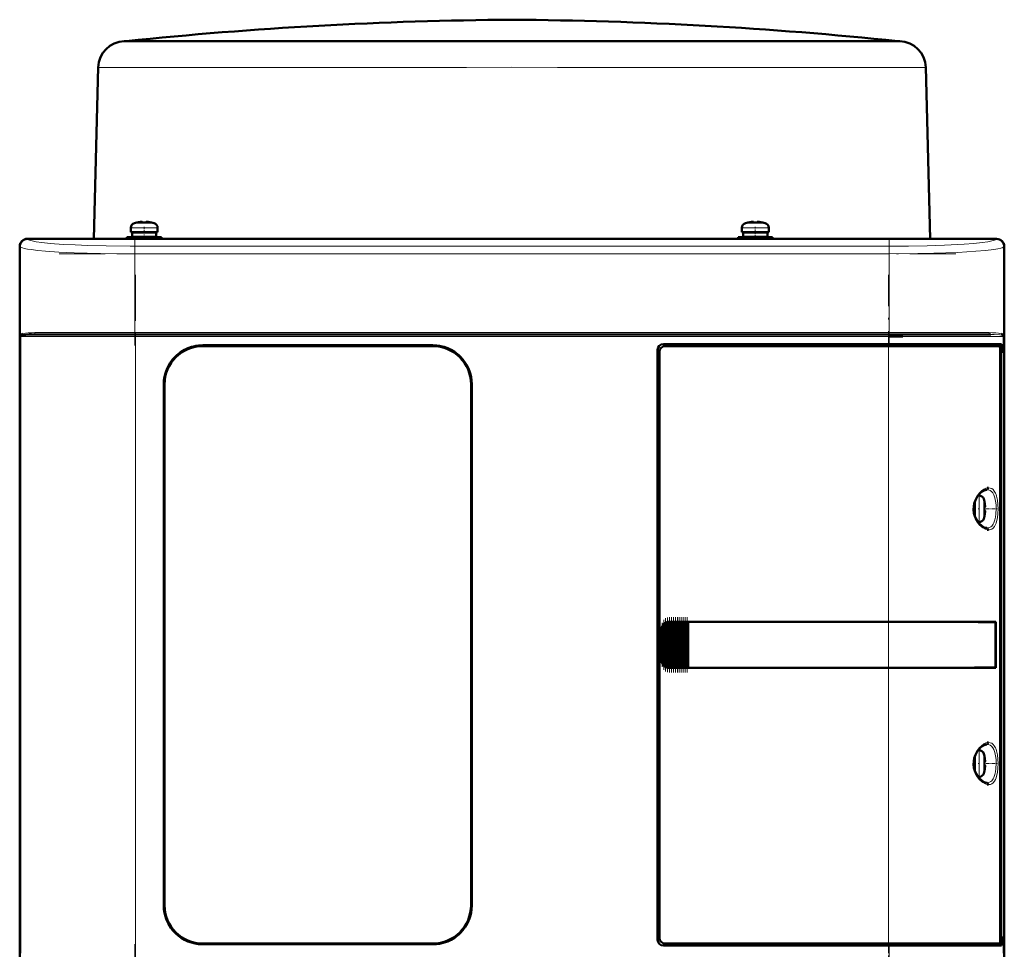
# Model space of a CAD drawing. Extents: x -2065 to 2446, y -1996 to 695.
# Tile 44 of 58: x -232 to 25, y 452 to 695. Entities that reach past the tile are written whole.
import ezdxf

# ---------------------------------------------------------------- set-up
doc = ezdxf.new("R2010")
doc.units = 0
doc.linetypes.add('DASHDOT', pattern=[18.5, 12, -3, 0.5, -3])

msp = doc.modelspace()

# ---------------------------------------------------------------- linework, layer by layer
at = {"color": 7, "lineweight": 50}
for p, q in [((-204.43, 689.42), (-204.64, 689.41)), ((-204.18, 689.44), (-204.43, 689.42)), ((-204.19, 689.41), (-185.8, 689.41)), ((-204.18, 689.44), (-103.43, 689.44)), ((-185.8, 689.41), (-178.16, 689.41)), ((-178.16, 689.41), (-114.99, 689.41)), ((-103.43, 689.44), (-55.14, 689.44)), ((-91.88, 689.41), (-21.07, 689.41)), ((-55.14, 689.44), (-2.69, 689.44)), ((-21.07, 689.41), (-15.81, 689.41)), ((-15.81, 689.41), (-2.68, 689.41)), ((-2.69, 689.44), (-2.44, 689.42)), ((-2.44, 689.42), (-2.23, 689.41)), ((-211.43, 682.6), (-212.6, 637.82)), ((4.56, 682.6), (5.73, 637.82)), ((-202.93, 639.54), (-202.93, 640.67)), ((-201.35, 642.07), (-201.36, 642.08)), ((-200.37, 642.23), (-200.2, 642.24)), ((-199.93, 642.22), (-199.93, 642.07)), ((-198.93, 642.22), (-198.93, 642.07)), ((-197.5, 642.08), (-197.51, 642.07)), ((-195.93, 640.67), (-195.93, 639.54)), ((-43.43, 640.67), (-43.43, 639.54)), ((-41.86, 642.08), (-41.85, 642.07)), ((-40.43, 642.22), (-40.43, 642.07)), ((-39.43, 642.22), (-39.43, 642.07)), ((-38.01, 642.07), (-38, 642.08)), ((-36.43, 639.54), (-36.43, 640.67)), ((-229.93, 637.82), (-224.14, 637.82)), ((23.04, 637.79), (-229.91, 637.79)), ((-224.14, 637.82), (-224.13, 637.79)), ((-224.14, 637.81), (-219.73, 637.81)), ((-219.74, 637.79), (-219.73, 637.82)), ((-219.73, 637.82), (-100.14, 637.82)), ((-199.43, 638.24), (-203.93, 638.24)), ((-203.93, 637.82), (-203.93, 638.24)), ((-202.93, 639.54), (-199.43, 639.54)), ((-199.43, 639.44), (-202.58, 639.44)), ((-202.58, 639.44), (-202.58, 638.34)), ((-199.43, 638.34), (-202.58, 638.34)), ((-201.43, 639.44), (-201.43, 639.54)), ((-201.43, 638.24), (-201.43, 638.34)), ((-195.93, 639.54), (-199.43, 639.54)), ((-199.43, 639.44), (-196.28, 639.44)), ((-199.43, 638.34), (-196.28, 638.34)), ((-199.43, 638.24), (-194.93, 638.24)), ((-197.43, 639.44), (-197.43, 639.54)), ((-197.43, 638.24), (-197.43, 638.34)), ((-196.28, 639.44), (-196.28, 638.34)), ((-194.93, 638.24), (-194.93, 637.82)), ((-100.14, 637.82), (-100.13, 637.79)), ((-100.14, 637.81), (-95.73, 637.81)), ((-95.74, 637.79), (-95.73, 637.82)), ((-95.73, 637.82), (12.86, 637.82)), ((-44.43, 638.24), (-39.93, 638.24)), ((-44.43, 638.24), (-44.43, 637.82)), ((-43.43, 639.54), (-39.93, 639.54)), ((-43.08, 639.44), (-39.93, 639.44)), ((-43.08, 638.34), (-43.08, 639.44)), ((-39.93, 638.34), (-43.08, 638.34)), ((-41.93, 639.54), (-41.93, 639.44)), ((-41.93, 638.34), (-41.93, 638.24)), ((-39.93, 639.54), (-36.43, 639.54)), ((-36.78, 639.44), (-39.93, 639.44)), ((-36.78, 638.34), (-39.93, 638.34)), ((-35.43, 638.24), (-39.93, 638.24)), ((-37.93, 639.54), (-37.93, 639.44)), ((-37.93, 638.34), (-37.93, 638.24)), ((-36.78, 638.34), (-36.78, 639.44)), ((-35.43, 637.82), (-35.43, 638.24)), ((12.86, 637.82), (12.87, 637.79)), ((12.86, 637.81), (17.27, 637.81)), ((17.26, 637.79), (17.27, 637.82)), ((17.27, 637.82), (23.07, 637.82)), ((-231.93, 628.02), (-231.93, 635.82)), ((-231.91, 635.79), (-231.91, 427.84)), ((25.04, 427.84), (25.04, 635.79)), ((25.07, 635.82), (25.07, 628.02)), ((-231.93, 623.61), (-231.93, 628.02)), ((-231.91, 628.01), (-231.93, 628.02)), ((25.07, 628.02), (25.04, 628.01)), ((25.06, 628.02), (25.06, 623.61)), ((-231.93, 623.61), (-231.91, 623.62)), ((-231.93, 536.02), (-231.93, 623.61)), ((25.04, 623.62), (25.07, 623.61)), ((25.07, 623.61), (25.07, 536.02)), ((-201.72, 612.82), (-228.39, 612.82)), ((-5.15, 612.82), (-201.72, 612.82)), ((14.95, 612.82), (-5.15, 612.82)), ((-4.97, 612.32), (-1.43, 612.32)), ((21.53, 612.82), (14.95, 612.82)), ((24.62, 612.82), (24.68, 612.8)), ((24.73, 612.54), (24.68, 612.57)), ((24.73, 612.53), (24.69, 612.56)), ((-184.13, 610.02), (-124.13, 610.02)), ((-124.13, 609.82), (-184.13, 609.82)), ((-63.93, 610.32), (-5.15, 610.32)), ((-5.15, 609.82), (-63.44, 609.82)), ((24.34, 610.32), (-5.15, 610.32)), ((-5.15, 609.82), (23.78, 609.82)), ((24.04, 609.82), (23.79, 609.82)), ((24.04, 609.82), (23.86, 609.77)), ((24.04, 610.32), (24.04, 609.82)), ((24.34, 608.02), (24.34, 610.32)), ((-65.43, 454.82), (-65.43, 608.82)), ((-64.93, 608.32), (-64.93, 455.31)), ((24.02, 454.79), (24.02, 608.85)), ((24.02, 608.02), (24.34, 608.02)), ((24.02, 607.98), (24.14, 607.98)), ((24.34, 608.02), (24.14, 607.98)), ((24.14, 607.98), (24.14, 455.65)), ((-194.33, 463.82), (-194.33, 599.82)), ((-194.13, 599.82), (-194.13, 463.82)), ((-114.13, 463.82), (-114.13, 599.82)), ((-113.93, 599.82), (-113.93, 463.82)), ((18.25, 570.82), (18.46, 570.82)), ((17.23, 567.32), (17.23, 568.78)), ((17.33, 567.32), (17.33, 569.1)), ((19.86, 569.24), (19.88, 569.25)), ((17.23, 567.32), (17.23, 565.86)), ((17.33, 567.32), (17.33, 565.53)), ((20.01, 567.82), (19.86, 567.82)), ((20.01, 566.82), (19.86, 566.82)), ((18.46, 563.82), (18.25, 563.82)), ((19.88, 565.39), (19.86, 565.39)), ((-63.92, 537.08), (-63.77, 537.24)), ((-63.55, 526.19), (-63.55, 537.44)), ((-63.41, 537.52), (-63.26, 537.61)), ((-63.04, 525.93), (-63.04, 537.7)), ((-62.9, 537.74), (-62.75, 537.78)), ((-62.53, 537.81), (-62.39, 537.82)), ((-62.53, 525.82), (-62.53, 537.81)), ((-62.36, 537.82), (-62.43, 537.82)), ((-62.36, 537.82), (-62.39, 537.82)), ((-62.36, 537.82), (-62.24, 537.82)), ((-62.02, 537.82), (-62.24, 537.82)), ((-62.02, 525.82), (-62.02, 537.82)), ((-61.88, 537.82), (-62.02, 537.82)), ((-61.88, 537.82), (-61.81, 537.82)), ((-61.81, 537.82), (-61.73, 537.82)), ((-61.51, 537.82), (-61.73, 537.82)), ((-61.51, 525.82), (-61.51, 537.82)), ((-61.37, 537.82), (-61.51, 537.82)), ((-61.37, 537.82), (-61.3, 537.82)), ((-61.3, 537.82), (-61.22, 537.82)), ((-61, 537.82), (-61.22, 537.82)), ((-61, 525.82), (-61, 537.82)), ((-60.86, 537.82), (-61, 537.82)), ((-60.86, 537.82), (-60.79, 537.82)), ((-60.79, 537.82), (-60.71, 537.82)), ((-60.49, 537.82), (-60.71, 537.82)), ((-60.49, 525.82), (-60.49, 537.82)), ((-60.35, 537.82), (-60.49, 537.82)), ((-60.35, 537.82), (-60.28, 537.82)), ((-60.28, 537.82), (-60.2, 537.82)), ((-59.98, 537.82), (-60.2, 537.82)), ((-59.98, 525.82), (-59.98, 537.82)), ((-59.84, 537.82), (-59.98, 537.82)), ((-59.84, 537.82), (-59.77, 537.82)), ((-59.77, 537.82), (-59.69, 537.82)), ((-59.47, 537.82), (-59.69, 537.82)), ((-59.47, 525.82), (-59.47, 537.82)), ((-59.33, 537.82), (-59.47, 537.82)), ((-59.33, 537.82), (-59.26, 537.82)), ((-59.26, 537.82), (-59.18, 537.82)), ((-58.96, 537.82), (-59.18, 537.82)), ((-58.96, 525.82), (-58.96, 537.82)), ((-58.82, 537.82), (-58.96, 537.82)), ((-58.82, 537.82), (-58.75, 537.82)), ((-58.75, 537.82), (-58.67, 537.82)), ((-58.45, 537.82), (-58.67, 537.82)), ((-58.45, 525.82), (-58.45, 537.82)), ((-58.31, 537.82), (-58.45, 537.82)), ((-58.31, 537.82), (-58.24, 537.82)), ((-58.24, 537.82), (-58.16, 537.82)), ((-57.94, 537.82), (-58.16, 537.82)), ((-57.94, 525.82), (-57.94, 537.82)), ((-57.81, 537.82), (-57.94, 537.82)), ((-57.81, 537.82), (-57.73, 537.82)), ((-57.73, 537.82), (-57.65, 537.82)), ((-57.48, 537.82), (-57.65, 537.82)), ((-57.48, 537.82), (-57.48, 525.82)), ((-57.43, 537.82), (-57.48, 537.82)), ((-57.43, 537.82), (-5.15, 537.82)), ((-57.41, 537.79), (-57.43, 537.82)), ((-57.41, 537.79), (-5.15, 537.79)), ((-57.41, 525.84), (-57.41, 537.79)), ((-57.41, 537.79), (-5.15, 537.79)), ((22.83, 537.82), (-5.15, 537.82)), ((-3.39, 537.79), (-5.1, 537.79)), ((-2.47, 537.79), (-3.06, 537.79)), ((-2.4, 537.79), (-2.47, 537.79)), ((0.59, 537.79), (0.51, 537.79)), ((6.37, 537.79), (0.59, 537.79)), ((22.83, 537.82), (22.53, 537.75)), ((22.79, 525.89), (22.79, 537.75)), ((22.83, 537.82), (22.83, 525.82)), ((-231.93, 531.61), (-231.93, 536.02)), ((-231.91, 536.01), (-231.93, 536.02)), ((-64.43, 527.82), (-64.43, 535.82)), ((-64.06, 526.72), (-64.06, 536.91)), ((25.07, 536.02), (25.04, 536.01)), ((25.06, 536.02), (25.06, 531.61)), ((-231.93, 531.61), (-231.91, 531.62)), ((-231.93, 440.02), (-231.93, 531.61)), ((25.04, 531.62), (25.07, 531.61)), ((25.07, 531.61), (25.07, 440.02)), ((-63.77, 526.39), (-63.92, 526.55)), ((-63.26, 526.03), (-63.41, 526.11)), ((-62.75, 525.85), (-62.9, 525.89)), ((-62.39, 525.82), (-62.53, 525.82)), ((-62.36, 525.82), (-62.43, 525.82)), ((-62.39, 525.82), (-62.36, 525.82)), ((-62.36, 525.82), (-62.24, 525.82)), ((-62.02, 525.82), (-62.24, 525.82)), ((-61.88, 525.82), (-62.02, 525.82)), ((-61.88, 525.82), (-61.81, 525.82)), ((-61.81, 525.82), (-61.73, 525.82)), ((-61.51, 525.82), (-61.73, 525.82)), ((-61.37, 525.82), (-61.51, 525.82)), ((-61.37, 525.82), (-61.3, 525.82)), ((-61.3, 525.82), (-61.22, 525.82)), ((-61, 525.82), (-61.22, 525.82)), ((-60.86, 525.82), (-61, 525.82)), ((-60.86, 525.82), (-60.79, 525.82)), ((-60.79, 525.82), (-60.71, 525.82)), ((-60.49, 525.82), (-60.71, 525.82)), ((-60.35, 525.82), (-60.49, 525.82)), ((-60.35, 525.82), (-60.28, 525.82)), ((-60.28, 525.82), (-60.2, 525.82)), ((-59.98, 525.82), (-60.2, 525.82)), ((-59.84, 525.82), (-59.98, 525.82)), ((-59.84, 525.82), (-59.77, 525.82)), ((-59.77, 525.82), (-59.69, 525.82)), ((-59.47, 525.82), (-59.69, 525.82)), ((-59.33, 525.82), (-59.47, 525.82)), ((-59.33, 525.82), (-59.26, 525.82)), ((-59.26, 525.82), (-59.18, 525.82)), ((-58.96, 525.82), (-59.18, 525.82)), ((-58.82, 525.82), (-58.96, 525.82)), ((-58.82, 525.82), (-58.75, 525.82)), ((-58.75, 525.82), (-58.67, 525.82)), ((-58.45, 525.82), (-58.67, 525.82)), ((-58.31, 525.82), (-58.45, 525.82)), ((-58.31, 525.82), (-58.24, 525.82)), ((-58.24, 525.82), (-58.16, 525.82)), ((-57.94, 525.82), (-58.16, 525.82)), ((-57.81, 525.82), (-57.94, 525.82)), ((-57.81, 525.82), (-57.73, 525.82)), ((-57.73, 525.82), (-57.65, 525.82)), ((-57.48, 525.82), (-57.65, 525.82)), ((-57.48, 525.82), (-57.43, 525.82)), ((-57.43, 525.82), (-57.41, 525.84)), ((-5.15, 525.82), (-57.43, 525.82)), ((-57.41, 525.84), (-5.15, 525.84)), ((22.83, 525.82), (-5.15, 525.82)), ((-2.64, 525.84), (-2.47, 525.84)), ((0.29, 525.84), (0.59, 525.84)), ((0.59, 525.84), (1.32, 525.84)), ((3.48, 525.84), (6.37, 525.84)), ((6.37, 525.84), (6.69, 525.84)), ((22.83, 525.82), (22.53, 525.88)), ((18.25, 504.32), (18.46, 504.32)), ((17.23, 500.82), (17.23, 502.28)), ((17.33, 502.6), (17.33, 500.82)), ((19.86, 502.74), (19.88, 502.75)), ((20.01, 501.32), (19.86, 501.32)), ((17.23, 500.82), (17.23, 499.36)), ((17.33, 499.03), (17.33, 500.82)), ((20.01, 500.32), (19.86, 500.32)), ((19.88, 498.89), (19.86, 498.89)), ((18.46, 497.32), (18.25, 497.32)), ((24.02, 455.65), (24.14, 455.65)), ((24.34, 455.62), (24.02, 455.62)), ((24.14, 455.65), (24.34, 455.62)), ((24.34, 453.32), (24.34, 455.62)), ((-184.13, 453.82), (-124.13, 453.82)), ((-124.13, 453.62), (-184.13, 453.62)), ((-5.15, 453.32), (-63.93, 453.32)), ((-63.44, 453.82), (-5.15, 453.82)), ((23.78, 453.82), (-5.15, 453.82)), ((-5.15, 453.32), (24.34, 453.32)), ((23.79, 453.82), (24.04, 453.82)), ((23.86, 453.86), (24.04, 453.82)), ((24.04, 453.82), (24.04, 453.32))]:
    msp.add_line(p, q, dxfattribs=at)
at = {"color": 7, "lineweight": 18}
for p, q in [((-204.19, 689.41), (-204.64, 689.41)), ((-93.6, 689.42), (-204.43, 689.42)), ((-55.01, 689.42), (-93.6, 689.42)), ((-91.88, 689.41), (-93.56, 689.41)), ((-2.44, 689.42), (-55.01, 689.42)), ((-2.23, 689.41), (-2.68, 689.41)), ((-211.18, 682.59), (-190.74, 682.59)), ((-190.74, 682.59), (-115.29, 682.59)), ((-91.58, 682.59), (-16.13, 682.59)), ((-16.13, 682.59), (4.31, 682.59)), ((-199.46, 640.67), (-202.93, 640.67)), ((-202, 641.92), (-199.45, 641.92)), ((-199.46, 640.67), (-199.43, 640.67)), ((-199.45, 641.92), (-199.43, 641.92)), ((-199.43, 641.92), (-196.86, 641.92)), ((-199.43, 640.67), (-195.93, 640.67)), ((-39.93, 640.67), (-43.43, 640.67)), ((-39.93, 641.92), (-42.5, 641.92)), ((-39.91, 641.92), (-39.93, 641.92)), ((-39.9, 640.67), (-39.93, 640.67)), ((-37.36, 641.92), (-39.91, 641.92)), ((-36.43, 640.67), (-39.9, 640.67)), ((-229.91, 637.79), (-229.83, 637.7)), ((22.96, 637.7), (23.04, 637.79)), ((-231.82, 635.71), (-231.91, 635.79)), ((-231.82, 635.71), (-231.82, 612.32)), ((-4.97, 635.88), (-201.9, 635.88)), ((-201.9, 633.89), (-201.9, 635.88)), ((-4.97, 635.88), (-4.97, 633.89)), ((25.04, 635.79), (24.95, 635.71)), ((24.95, 612.32), (24.95, 635.71)), ((-201.9, 613.32), (-201.9, 633.89)), ((-4.97, 633.89), (-201.9, 633.89)), ((-4.97, 633.89), (-4.97, 613.32)), ((-231.82, 612.32), (-231.65, 612.32)), ((-231.65, 451.32), (-231.65, 612.32)), ((-231.65, 612.32), (-201.72, 612.32)), ((-231.55, 612.57), (-231.6, 612.54)), ((-201.9, 613.32), (-227.96, 613.32)), ((-201.9, 613.32), (-4.97, 613.32)), ((-201.9, 613.32), (-201.9, 612.82)), ((-201.72, 612.82), (-201.72, 612.32)), ((-5.15, 612.32), (-201.72, 612.32)), ((-201.72, 612.32), (-201.72, 451.32)), ((-5.15, 612.82), (-5.15, 612.32)), ((-5.15, 610.32), (-5.15, 612.32)), ((-5.15, 612.32), (15.29, 612.32)), ((15.47, 613.32), (-4.97, 613.32)), ((-4.97, 612.82), (-4.97, 613.32)), ((15.29, 612.32), (24.78, 612.32)), ((21.09, 613.32), (15.47, 613.32)), ((24.95, 612.32), (24.78, 612.32)), ((24.78, 451.32), (24.78, 612.32)), ((-119.93, 609.1), (-119.93, 609.11)), ((-5.15, 609.82), (-5.15, 610.32)), ((-5.15, 537.82), (-5.15, 609.82)), ((18.46, 570.82), (18.46, 567.35)), ((19.71, 569.89), (19.71, 567.34)), ((18.46, 567.35), (18.46, 567.32)), ((18.46, 563.82), (18.46, 567.32)), ((19.71, 567.34), (19.71, 567.32)), ((19.71, 567.32), (19.71, 564.74)), ((-63.77, 526.39), (-63.77, 537.24)), ((-63.41, 526.11), (-63.41, 537.52)), ((-63.26, 537.61), (-63.26, 526.03)), ((-62.9, 525.89), (-62.9, 537.74)), ((-62.75, 537.78), (-62.75, 525.85)), ((-62.39, 537.82), (-62.39, 525.82)), ((-62.24, 525.82), (-62.24, 537.82)), ((-61.88, 537.82), (-61.88, 525.82)), ((-61.73, 537.82), (-61.73, 525.82)), ((-61.37, 537.82), (-61.37, 525.82)), ((-61.22, 537.82), (-61.22, 525.82)), ((-60.86, 537.82), (-60.86, 525.82)), ((-60.71, 537.82), (-60.71, 525.82)), ((-60.35, 537.82), (-60.35, 525.82)), ((-60.2, 525.82), (-60.2, 537.82)), ((-59.84, 537.82), (-59.84, 525.82)), ((-59.69, 537.82), (-59.69, 525.82)), ((-59.33, 537.82), (-59.33, 525.82)), ((-59.18, 537.82), (-59.18, 525.82)), ((-58.82, 537.82), (-58.82, 525.82)), ((-58.67, 525.82), (-58.67, 537.82)), ((-58.31, 537.82), (-58.31, 525.82)), ((-58.16, 537.82), (-58.16, 525.82)), ((-57.81, 525.82), (-57.81, 537.82)), ((-57.65, 537.82), (-57.65, 525.82)), ((-5.15, 537.79), (-5.15, 537.82)), ((-5.15, 537.79), (-5.15, 525.84)), ((-64.43, 535.82), (-64.38, 535.82)), ((-64.38, 535.82), (-64.38, 527.82)), ((-64.21, 527.02), (-64.21, 536.61)), ((-63.92, 537.08), (-63.92, 526.55)), ((-64.38, 527.82), (-64.43, 527.82)), ((-5.15, 525.82), (-5.15, 525.84)), ((-5.15, 453.82), (-5.15, 525.82)), ((18.46, 504.32), (18.46, 500.85)), ((19.71, 503.39), (19.71, 500.84)), ((18.46, 500.85), (18.46, 500.82)), ((18.46, 497.32), (18.46, 500.82)), ((19.71, 500.84), (19.71, 500.82)), ((19.71, 500.82), (19.71, 498.24)), ((-5.15, 453.32), (-5.15, 453.82)), ((-5.15, 451.32), (-5.15, 453.32))]:
    msp.add_line(p, q, dxfattribs=at)
at = {"color": 7, "linetype": 'DASHDOT', "lineweight": 18, "ltscale": 0.000839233}
msp.add_line((-103.43, 689.44), (-103.43, 689.41), dxfattribs=at)
at = {"color": 7, "linetype": 'DASHDOT', "lineweight": 18, "ltscale": 0.000939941}
msp.add_line((-200.43, 642.22), (-200.43, 642.26), dxfattribs=at)
at = {"color": 7, "linetype": 'DASHDOT', "lineweight": 18, "ltscale": 0.085724}
msp.add_line((-199.43, 637.53), (-199.43, 640.96), dxfattribs=at)
at = {"color": 7, "linetype": 'DASHDOT', "lineweight": 18, "ltscale": 0.000744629}
msp.add_line((-198.43, 642.22), (-198.43, 642.25), dxfattribs=at)
at = {"color": 7, "linetype": 'DASHDOT', "lineweight": 18, "ltscale": 0.000759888}
msp.add_line((-40.93, 642.25), (-40.93, 642.22), dxfattribs=at)
at = {"color": 7, "linetype": 'DASHDOT', "lineweight": 18, "ltscale": 0.072885}
msp.add_line((-39.93, 638), (-39.93, 640.92), dxfattribs=at)
at = {"color": 7, "linetype": 'DASHDOT', "lineweight": 18, "ltscale": 0.000958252}
msp.add_line((-38.93, 642.26), (-38.93, 642.22), dxfattribs=at)
at = {"color": 7, "linetype": 'DASHDOT', "lineweight": 18}
for p, q in [((-201.9, 638.05), (-201.9, 609.98)), ((-4.97, 638.05), (-4.97, 609.98)), ((-221.59, 633.89), (14.72, 633.89)), ((-201.72, 628.42), (-201.72, 435.22)), ((-5.15, 435.22), (-5.15, 628.42)), ((14.72, 613.32), (-221.59, 613.32)), ((14.51, 612.32), (-221.38, 612.32)), ((-201.9, 453.66), (-201.9, 425.58)), ((-4.97, 453.66), (-4.97, 425.58))]:
    msp.add_line(p, q, dxfattribs=at)
at = {"color": 7, "linetype": 'DASHDOT', "lineweight": 18, "ltscale": 0.000366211}
msp.add_line((-119.93, 609.1), (-119.93, 609.11), dxfattribs=at)
at = {"color": 7, "linetype": 'DASHDOT', "lineweight": 18, "ltscale": 0.00094223}
for p, q in [((20.01, 568.32), (20.05, 568.32)), ((20.01, 501.82), (20.05, 501.82))]:
    msp.add_line(p, q, dxfattribs=at)
at = {"color": 7, "linetype": 'DASHDOT', "lineweight": 18, "ltscale": 0.008935}
for p, q in [((17.01, 567.32), (17.36, 567.32)), ((17.01, 500.82), (17.36, 500.82))]:
    msp.add_line(p, q, dxfattribs=at)
at = {"color": 7, "linetype": 'DASHDOT', "lineweight": 18, "ltscale": 0.006442}
for p, q in [((18.49, 567.32), (18.23, 567.32)), ((18.49, 500.82), (18.23, 500.82))]:
    msp.add_line(p, q, dxfattribs=at)
at = {"color": 7, "linetype": 'DASHDOT', "lineweight": 18, "ltscale": 0.000793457}
for p, q in [((20.01, 566.32), (20.04, 566.32)), ((20.01, 499.82), (20.04, 499.82))]:
    msp.add_line(p, q, dxfattribs=at)
at = {"color": 7, "linetype": 'DASHDOT', "lineweight": 18, "ltscale": 0.072147}
for p, q in [((20.3, 567.32), (23.19, 567.32)), ((20.3, 500.82), (23.19, 500.82))]:
    msp.add_line(p, q, dxfattribs=at)
at = {"color": 7, "linetype": 'DASHDOT', "lineweight": 18, "ltscale": 0.287628}
msp.add_line((-64.28, 526.06), (-64.28, 537.57), dxfattribs=at)
at = {"color": 7, "linetype": 'DASHDOT', "lineweight": 18, "ltscale": 0.325662}
msp.add_line((-63.84, 525.3), (-63.84, 538.33), dxfattribs=at)
at = {"color": 7, "linetype": 'DASHDOT', "lineweight": 18, "ltscale": 0.347391}
msp.add_line((-63.33, 524.87), (-63.33, 538.76), dxfattribs=at)
at = {"color": 7, "linetype": 'DASHDOT', "lineweight": 18, "ltscale": 0.357764}
msp.add_line((-62.82, 524.66), (-62.82, 538.97), dxfattribs=at)
at = {"color": 7, "linetype": 'DASHDOT', "lineweight": 18, "ltscale": 0.360001}
for p, q in [((-62.31, 524.62), (-62.31, 539.02)), ((-61.8, 524.62), (-61.8, 539.02)), ((-61.29, 524.62), (-61.29, 539.02)), ((-60.78, 524.62), (-60.78, 539.02)), ((-60.27, 524.62), (-60.27, 539.02)), ((-59.76, 524.62), (-59.76, 539.02)), ((-59.25, 524.62), (-59.25, 539.02)), ((-58.74, 524.62), (-58.74, 539.02)), ((-58.23, 524.62), (-58.23, 539.02)), ((-57.73, 524.62), (-57.73, 539.02))]:
    msp.add_line(p, q, dxfattribs=at)
at = {"color": 7, "lineweight": 18}
for points in [[(-91.58, 682.59), (-103.44, 682.6), (-115.29, 682.59)], [(-229.83, 637.7), (-229.54, 637.53), (-229.18, 637.4), (-228.68, 637.27), (-227.6, 637.07), (-226.15, 636.86), (-224.02, 636.64), (-220.49, 636.38), (-217.45, 636.21), (-214.13, 636.08), (-209.37, 635.95), (-203.14, 635.89), (-201.9, 635.88)], [(-4.97, 635.88), (0.03, 635.92), (4.92, 636.01), (9.49, 636.16), (14.55, 636.44), (17.15, 636.64), (19.28, 636.86), (20.74, 637.07), (21.82, 637.27), (22.32, 637.4), (22.67, 637.53), (22.96, 637.7)], [(-201.9, 633.89), (-206.39, 633.91), (-210.81, 633.98), (-217.68, 634.18), (-221.68, 634.37), (-225.23, 634.62), (-227.24, 634.8), (-228.95, 635), (-229.94, 635.15), (-230.74, 635.31), (-231.24, 635.44), (-231.6, 635.57), (-231.82, 635.71)], [(24.95, 635.71), (24.78, 635.6), (24.52, 635.49), (24.15, 635.38), (23.34, 635.2), (22.29, 635.03), (20.18, 634.78), (17.61, 634.56), (12.95, 634.28), (6.68, 634.04), (2.48, 633.95), (-4.97, 633.89)], [(-230.38, 613.19), (-229.69, 613.27), (-228.88, 613.3), (-227.96, 613.32)], [(21.09, 613.32), (22.01, 613.3), (22.82, 613.27), (23.52, 613.19)], [(24.68, 612.57), (24.47, 612.65), (24.29, 612.69), (23.86, 612.75), (22.45, 612.81), (21.53, 612.82)], [(18.52, 563.18), (18.07, 563.73), (17.7, 564.33), (17.49, 564.74), (17.16, 565.58), (16.97, 566.44), (16.9, 567.32), (16.97, 568.2), (17.1, 568.85), (17.31, 569.49), (17.71, 570.32), (17.95, 570.72), (18.52, 571.45)], [(18.52, 571.45), (19.07, 571.98), (19.7, 572.43), (20.27, 572.69), (20.62, 572.78)], [(20.54, 572.32), (20.98, 572.26), (21.38, 572.1), (21.73, 571.83), (22.05, 571.46), (22.33, 570.97)], [(20.98, 572.82), (21.39, 572.76), (21.78, 572.6), (22.14, 572.33), (22.46, 571.95), (22.74, 571.44)], [(22.33, 570.97), (22.61, 570.18), (22.8, 569.29), (22.91, 568.35), (22.95, 567.32)], [(22.74, 571.44), (22.9, 571.04), (23.04, 570.6), (23.25, 569.62), (23.38, 568.49), (23.42, 567.32)], [(22.95, 567.32), (22.88, 565.99), (22.77, 565.15), (22.61, 564.47), (22.44, 563.95), (22.33, 563.67)], [(23.42, 567.32), (23.38, 566.14), (23.25, 565.01), (23.04, 564.04), (22.91, 563.59), (22.74, 563.19)], [(20.62, 561.85), (20.03, 562.04), (19.48, 562.34), (19.07, 562.65), (18.52, 563.18)], [(22.33, 563.67), (22.16, 563.35), (21.98, 563.07), (21.77, 562.84), (21.55, 562.65), (21.17, 562.43), (20.76, 562.33), (20.54, 562.32)], [(22.74, 563.19), (22.47, 562.69), (22.14, 562.3), (21.77, 562.02), (21.48, 561.9), (21.18, 561.83), (20.98, 561.82)], [(20.98, 506.32), (21.39, 506.26), (21.78, 506.1), (22.14, 505.83), (22.46, 505.45), (22.74, 504.94)], [(18.52, 496.68), (18.07, 497.23), (17.7, 497.83), (17.49, 498.24), (17.16, 499.08), (16.97, 499.94), (16.9, 500.82), (16.97, 501.7), (17.1, 502.35), (17.31, 502.99), (17.71, 503.82), (17.95, 504.22), (18.52, 504.95)], [(18.52, 504.95), (19.07, 505.48), (19.7, 505.93), (20.27, 506.19), (20.62, 506.28)], [(20.54, 505.82), (20.98, 505.76), (21.38, 505.6), (21.73, 505.33), (22.05, 504.96), (22.33, 504.47)], [(22.33, 504.47), (22.61, 503.68), (22.8, 502.79), (22.91, 501.85), (22.95, 500.82)], [(22.74, 504.94), (22.9, 504.54), (23.04, 504.1), (23.25, 503.12), (23.38, 501.99), (23.42, 500.82)], [(22.95, 500.82), (22.88, 499.49), (22.77, 498.65), (22.61, 497.97), (22.44, 497.45), (22.33, 497.17)], [(23.42, 500.82), (23.38, 499.64), (23.25, 498.51), (23.04, 497.54), (22.91, 497.09), (22.74, 496.69)], [(20.62, 495.35), (20.03, 495.54), (19.48, 495.84), (19.07, 496.15), (18.52, 496.68)], [(22.33, 497.17), (22.16, 496.85), (21.98, 496.57), (21.77, 496.34), (21.55, 496.15), (21.17, 495.93), (20.76, 495.83), (20.54, 495.82)], [(22.74, 496.69), (22.47, 496.19), (22.14, 495.8), (21.77, 495.52), (21.48, 495.39), (21.18, 495.33), (20.98, 495.32)]]:
    msp.add_lwpolyline(points, dxfattribs=at)
at = {"color": 7, "lineweight": 50}
for points in [[(-200.43, 642.22), (-200.1, 642.25), (-199.98, 642.24), (-199.95, 642.24), (-199.94, 642.23), (-199.93, 642.23), (-199.93, 642.23), (-199.93, 642.22)], [(-199.98, 642.24), (-199.94, 642.23), (-199.93, 642.23), (-199.93, 642.23), (-199.93, 642.23), (-199.93, 642.22)], [(-198.43, 642.22), (-198.62, 642.24), (-198.86, 642.24), (-198.91, 642.24), (-198.92, 642.23), (-198.93, 642.23), (-198.93, 642.23), (-198.93, 642.22)], [(-40.93, 642.22), (-40.74, 642.24), (-40.5, 642.24), (-40.45, 642.24), (-40.44, 642.23), (-40.43, 642.23), (-40.43, 642.23), (-40.43, 642.22)], [(-40.48, 642.24), (-40.45, 642.24), (-40.44, 642.23), (-40.43, 642.23), (-40.43, 642.22)], [(-38.93, 642.22), (-39.26, 642.25), (-39.38, 642.24), (-39.41, 642.24), (-39.42, 642.23), (-39.43, 642.23), (-39.43, 642.23), (-39.43, 642.22)], [(-228.39, 612.82), (-229.46, 612.81), (-230.34, 612.77), (-231.01, 612.71), (-231.41, 612.63), (-231.55, 612.57)], [(-194.33, 599.82), (-194.26, 600.98), (-194.06, 602.14), (-193.72, 603.26), (-193.27, 604.34), (-192.96, 604.91), (-192.63, 605.46), (-192.12, 606.16), (-191.56, 606.81), (-190.95, 607.41), (-190.02, 608.14), (-189.02, 608.76), (-187.96, 609.26), (-186.85, 609.64), (-185.95, 609.85), (-185.05, 609.97), (-184.13, 610.02)], [(-113.93, 599.82), (-114, 600.98), (-114.21, 602.14), (-114.55, 603.26), (-115, 604.34), (-115.31, 604.91), (-115.64, 605.46), (-116.15, 606.16), (-116.71, 606.81), (-117.32, 607.41), (-118.25, 608.14), (-119.25, 608.76), (-120.31, 609.26), (-121.42, 609.64), (-122.32, 609.85), (-123.22, 609.97), (-124.13, 610.02)], [(24.02, 608.85), (24, 609.29), (23.93, 609.64), (23.87, 609.76), (23.84, 609.79), (23.79, 609.82), (23.78, 609.82)], [(18.18, 563.9), (17.73, 564.62), (17.36, 565.44), (17.15, 566.19), (17.04, 567.11), (17.07, 567.92), (17.23, 568.75), (17.53, 569.6), (17.99, 570.45), (18.18, 570.73)], [(18.18, 570.73), (18.74, 571.38), (19.3, 571.84), (19.85, 572.15), (20.29, 572.29), (20.54, 572.32)], [(20.62, 572.78), (20.87, 572.81), (20.98, 572.82)], [(20.01, 568.32), (20.04, 567.99), (20.03, 567.87), (20.03, 567.83), (20.02, 567.82), (20.02, 567.82), (20.02, 567.82), (20.01, 567.82)], [(20.04, 568.03), (20.03, 567.85), (20.03, 567.83), (20.02, 567.82), (20.02, 567.82), (20.02, 567.82), (20.01, 567.82)], [(20.04, 566.6), (20.04, 566.75), (20.03, 566.8), (20.02, 566.81), (20.02, 566.81), (20.02, 566.82), (20.01, 566.82)], [(20.01, 566.32), (20.03, 566.51), (20.04, 566.75), (20.03, 566.8), (20.02, 566.81), (20.02, 566.81), (20.02, 566.82), (20.01, 566.82)], [(20.54, 562.32), (20.11, 562.38), (19.63, 562.58), (19.07, 562.96), (18.52, 563.49), (18.18, 563.9)], [(20.98, 561.82), (20.66, 561.84), (20.62, 561.85)], [(22.79, 537.75), (18.2, 537.77), (-5.15, 537.79)], [(-5.15, 525.84), (17.28, 525.86), (22.79, 525.89)], [(20.62, 506.28), (20.87, 506.31), (20.98, 506.32)], [(18.18, 497.4), (17.73, 498.12), (17.36, 498.94), (17.15, 499.69), (17.04, 500.61), (17.07, 501.42), (17.23, 502.25), (17.53, 503.1), (17.99, 503.95), (18.18, 504.23)], [(18.18, 504.23), (18.74, 504.88), (19.3, 505.34), (19.85, 505.65), (20.29, 505.79), (20.54, 505.82)], [(20.01, 501.82), (20.04, 501.49), (20.03, 501.37), (20.03, 501.33), (20.02, 501.32), (20.02, 501.32), (20.02, 501.32), (20.01, 501.32)], [(20.04, 501.53), (20.03, 501.35), (20.03, 501.33), (20.02, 501.32), (20.02, 501.32), (20.02, 501.32), (20.01, 501.32)], [(20.04, 500.1), (20.04, 500.25), (20.03, 500.3), (20.02, 500.31), (20.02, 500.31), (20.02, 500.32), (20.01, 500.32)], [(20.01, 499.82), (20.03, 500.01), (20.04, 500.25), (20.03, 500.3), (20.02, 500.31), (20.02, 500.31), (20.02, 500.32), (20.01, 500.32)], [(20.54, 495.82), (20.11, 495.88), (19.63, 496.08), (19.07, 496.46), (18.52, 496.99), (18.18, 497.4)], [(20.98, 495.32), (20.66, 495.34), (20.62, 495.35)], [(-184.13, 453.62), (-185.3, 453.69), (-186.46, 453.89), (-187.58, 454.23), (-188.65, 454.68), (-189.22, 454.99), (-189.77, 455.33), (-190.47, 455.83), (-191.13, 456.39), (-191.73, 457.01), (-192.46, 457.93), (-193.08, 458.93), (-193.58, 459.99), (-193.96, 461.11), (-194.17, 462), (-194.29, 462.9), (-194.33, 463.82)], [(-113.93, 463.82), (-114, 462.65), (-114.21, 461.5), (-114.55, 460.37), (-115, 459.3), (-115.31, 458.73), (-115.64, 458.18), (-116.15, 457.48), (-116.71, 456.82), (-117.32, 456.22), (-118.25, 455.49), (-119.25, 454.88), (-120.31, 454.37), (-121.42, 453.99), (-122.32, 453.79), (-123.22, 453.66), (-124.13, 453.62)], [(23.78, 453.82), (23.82, 453.83), (23.85, 453.85), (23.91, 453.94), (23.99, 454.25), (24.02, 454.79)]]:
    msp.add_lwpolyline(points, dxfattribs=at)
for centre, radius, start, end in [((-95.26, -360.81), 1055.88, 90.44367, 95.92084), ((-111.61, -360.81), 1055.88, 84.07916, 89.55633), ((-204.43, 682.41), 7, 91.6966, 178.5003), ((-2.44, 682.41), 7, 1.4997, 88.3034), ((-201.63, 640.67), 1.3, 106.6015, 180), ((-199.43, 633.29), 9, 102.3778, 106.6015), ((-199.43, 633.29), 8.99, 96.3893, 102.3497), ((-199.43, 633.29), 8.99, 96.3893, 102.3497), ((-199.43, 632.18), 9.9, 87.106, 92.8938), ((-199.43, 632.18), 9.9, 87.1058, 92.8956), ((-198.87, 638.44), 3.8, 83.4188, 87.715), ((-199.43, 633.29), 8.99, 77.6508, 83.6103), ((-199.43, 633.29), 8.99, 77.6503, 83.6107), ((-199.43, 633.29), 9, 73.3984, 77.6222), ((-197.23, 640.67), 1.3, 0, 73.3984), ((-42.13, 640.67), 1.3, 106.6015, 180), ((-39.93, 633.29), 9, 102.3778, 106.6015), ((-39.93, 633.29), 8.99, 96.3893, 102.3497), ((-39.93, 633.29), 8.99, 96.3897, 102.3492), ((-40.49, 638.44), 3.8, 92.2845, 96.5812), ((-39.93, 632.18), 9.9, 87.1058, 92.8956), ((-39.93, 632.18), 9.9, 87.106, 92.8938), ((-39.39, 638.21), 4.04, 83.5189, 86.8257), ((-39.93, 633.29), 8.99, 77.6503, 83.6107), ((-39.93, 633.29), 8.99, 77.6503, 83.6107), ((-39.93, 633.29), 9, 73.3984, 77.6222), ((-37.73, 640.67), 1.3, 0, 73.3984), ((-229.93, 635.82), 2, 90.0019, 179.9981), ((-231.98, 612.81), 0.492, 330.2782, 0.6469), ((-230.78, 611.96), 1.12, 108.2603, 129.6068), ((23.9, 611.93), 1.14, 50.524, 71.3952), ((24.5, 612.63), 0.22, 34.3264, 55.7856), ((25.11, 612.81), 0.49, 178.9383, 209.4129), ((25.11, 612.81), 0.491, 178.4725, 210.1378), ((25.17, 612.75), 0.489, 174.524, 206.2763), ((25.17, 612.75), 0.485, 178.4725, 205.4495), ((-184.13, 599.82), 10.2, 89.9997, 180.0003), ((-184.13, 599.82), 10, 90, 180), ((-124.13, 599.82), 10.2, 359.9997, 90.0003), ((-124.13, 599.82), 10, 0, 90), ((-63.93, 608.82), 1.5, 90, 180), ((18.46, 569.52), 1.3, 16.6015, 90), ((11.08, 567.32), 9, 12.3778, 16.6016), ((11.08, 567.32), 8.99, 6.3893, 12.3497), ((11.08, 567.32), 8.99, 6.3893, 12.3497), ((9.97, 567.32), 9.9, 357.106, 2.8938), ((9.98, 567.32), 9.9, 357.1058, 2.8956), ((11.08, 567.32), 8.99, 347.6508, 353.6103), ((11.08, 567.32), 8.99, 347.6503, 353.6107), ((18.46, 565.12), 1.3, 270, 343.3985), ((11.08, 567.32), 9, 343.3984, 347.6222), ((-62.39, 535.95), 1.89, 127.9225, 136.7729), ((-62.31, 535.45), 2.35, 118.0492, 122.0459), ((-62.42, 536.05), 1.77, 110.7187, 118.3943), ((-62.3, 535.27), 2.55, 103.6061, 106.9099), ((-62.39, 536.1), 1.71, 94.6829, 101.9834), ((3.95, -7072.69), 7610.48, 89.911285, 89.981827), ((-62.27, 535.77), 2.11, 167.8164, 178.6977), ((-61.99, 535.7), 2.4, 157.7787, 167.7127), ((-62.3, 535.85), 2.06, 148.9704, 158.2673), ((-62.43, 535.69), 2.04, 136.9534, 143.1617), ((-62.3, 527.86), 2.09, 181.2162, 192.2147), ((-61.91, 527.96), 2.48, 192.5876, 202.176), ((-62.3, 527.79), 2.06, 201.7327, 211.0296), ((-62.43, 527.95), 2.04, 216.8383, 223.0466), ((-62.39, 527.68), 1.89, 223.2271, 232.0775), ((-62.31, 528.18), 2.35, 237.9541, 241.9508), ((-62.42, 527.59), 1.77, 241.6057, 249.2813), ((-62.3, 528.37), 2.55, 253.0901, 256.3939), ((-62.39, 527.53), 1.71, 258.0166, 265.3171), ((18.46, 503.02), 1.3, 16.6015, 90), ((11.08, 500.82), 9, 12.3778, 16.6016), ((11.08, 500.82), 8.99, 6.3893, 12.3497), ((11.08, 500.82), 8.99, 6.3893, 12.3497), ((9.97, 500.82), 9.9, 357.106, 2.8938), ((9.98, 500.82), 9.9, 357.1058, 2.8956), ((11.08, 500.82), 9, 343.3984, 347.6222), ((11.08, 500.82), 8.99, 347.6508, 353.6103), ((11.08, 500.82), 8.99, 347.6503, 353.6107), ((18.46, 498.62), 1.3, 270, 343.3985), ((-184.13, 463.82), 10.2, 179.9997, 270.0003), ((-184.13, 463.82), 10, 180, 270), ((-124.13, 463.82), 10, 270, 360), ((-124.13, 463.82), 10.2, 269.9997, 0.0003), ((-63.93, 454.82), 1.5, 180, 270)]:
    msp.add_arc(centre, radius, start, end, dxfattribs=at)
at = {"color": 7, "lineweight": 18}
for centre, radius, start, end in [((-103.72, -17645.62), 18335.03, 89.968249, 90.035212), ((-211.18, 687.88), 5.28, 267.2593, 269.9968), ((4.31, 687.84), 5.24, 269.9866, 272.7471), ((-229.82, 635.7), 2.01, 90.341, 179.659), ((-230.49, 611.8), 1.43, 137.7644, 158.739), ((-230.89, 611.58), 1.19, 126.659, 141.9489), ((-232.04, 612.75), 0.486, 334.3281, 1.2269), ((-231.11, 612.37), 0.585, 130.7903, 138.8144), ((-229.92, 609.52), 3.7, 97.2626, 109.1432), ((-228.4, 613.22), 0.407, 270.9608, 320.191), ((-228.5, 613.31), 0.541, 319.8755, 0.6368), ((21.63, 613.31), 0.538, 179.5454, 220.6147), ((21.54, 613.23), 0.416, 220.3259, 268.918), ((23.07, 609.57), 3.65, 70.88, 82.9053), ((23.62, 611.8), 1.43, 21.2608, 42.2353), ((24.02, 611.58), 1.19, 38.0507, 53.3418), ((20.41, 572.82), 0.564, 339.2624, 0.1049), ((20.41, 561.82), 0.564, 359.8915, 20.7338), ((20.41, 506.32), 0.564, 339.2668, 0.1093), ((20.41, 495.32), 0.564, 359.8953, 20.7377)]:
    msp.add_arc(centre, radius, start, end, dxfattribs=at)
at = {"color": 7, "lineweight": 50}
for centre, major_axis, ratio, start_param, end_param in [((-229.9, 635.78), (1.42, -1.42), 0.995146, 2.358627, 3.924558), ((23.03, 635.78), (1.42, 1.42), 0.995146, 5.50022, 7.06615), ((23.07, 635.82), (-1.41, 1.41), 0.999973, 3.927005, 5.497773), ((-63.43, 608.31), (1.06, -1.06), 0.997265, 2.357564, 3.925621), ((-63.43, 608.31), (1.06, -1.06), 0.997265, 2.357564, 3.925621), ((-62.43, 535.82), (-2.01, 0), 0.996195, 4.712389, 6.283185), ((-62.43, 527.82), (2.01, 0), 0.996195, 3.141593, 4.712389), ((-63.43, 455.32), (1.06, 1.06), 0.997265, 2.357564, 3.925621), ((-63.43, 455.32), (-1.06, -1.06), 0.997265, 5.499157, 7.067214)]:
    msp.add_ellipse(centre, major_axis=major_axis, ratio=ratio, start_param=start_param, end_param=end_param, dxfattribs=at)
at = {"color": 7, "lineweight": 18}
for centre, major_axis, ratio, start_param, end_param in [((22.96, 635.71), (1.41, -1.41), 0.995146, 0.787831, 2.353761), ((-231.15, 612.32), (0, -0.5), 0.997564, 4.254214, 4.712389), ((24.28, 612.32), (0, 0.5), 0.997564, 4.712389, 5.170556), ((20.54, 572.82), (0, -0.5), 0.870878, 6.283066, 7.441147), ((20.54, 561.82), (0, -0.5), 0.870879, 1.983681, 3.141672), ((20.54, 506.32), (0, -0.5), 0.870879, 6.283058, 7.441106), ((20.54, 495.32), (0, -0.5), 0.870878, 1.983645, 3.141665)]:
    msp.add_ellipse(centre, major_axis=major_axis, ratio=ratio, start_param=start_param, end_param=end_param, dxfattribs=at)

doc.saveas('drawing.dxf')
